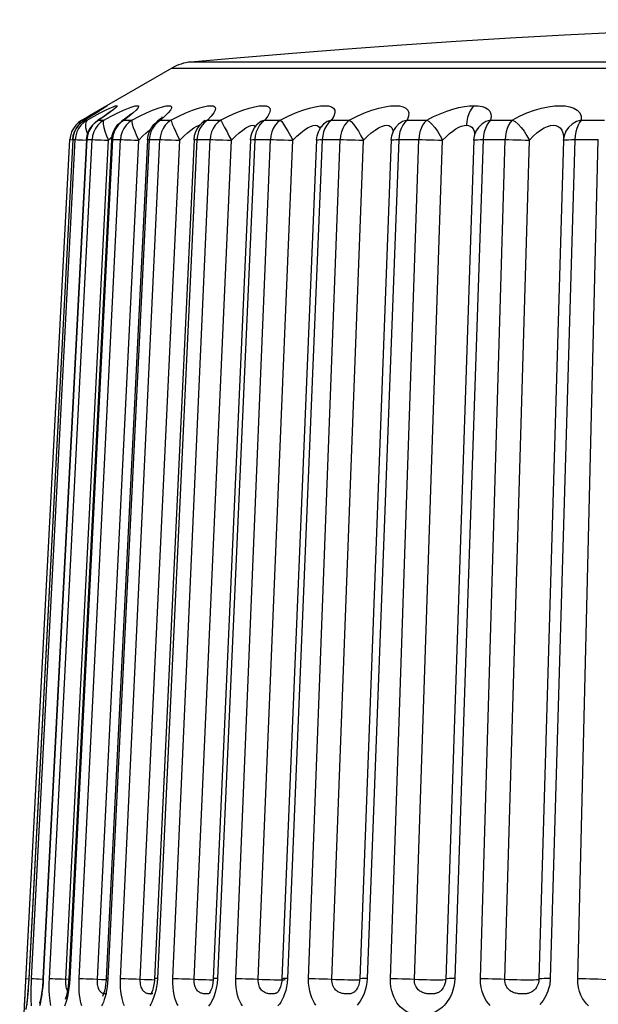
# Model space of a CAD drawing. Header units: millimetres. Extents: x -531 to 1423, y -716 to 1118.
# Tile 93 of 112: x 303.8 to 308.13, y 1110.19 to 1117.56. Entities that reach past the tile are written whole.
import ezdxf

# ---------------------------------------------------------------- set-up
doc = ezdxf.new("R2010")
doc.units = ezdxf.units.MM
doc.header["$LTSCALE"] = 23.1
doc.layers.get('0').update_dxf_attribs({"linetype": 'CONTINUOUS'})

msp = doc.modelspace()

# ---------------------------------------------------------------- linework, layer by layer
at = {"color": 7}
for p, q in [((304.9365, 1117.1965), (304.3184, 1116.8397)), ((304.9365, 1117.1965), (319.3548, 1117.1965)), ((307.6038, 1117.2419), (305.0797, 1117.2419)), ((304.4199, 1116.8916), (304.4078, 1116.8838)), ((304.2634, 1116.8079), (304.3182, 1116.8396)), ((304.3067, 1116.8212), (304.282, 1116.8061)), ((304.3325, 1116.8367), (304.2852, 1116.8079)), ((304.3313, 1116.8362), (304.3067, 1116.8212)), ((304.3182, 1116.8396), (304.3184, 1116.8397)), ((304.354, 1116.8501), (304.3313, 1116.8362)), ((304.372, 1116.861), (304.3325, 1116.8367)), ((304.3745, 1116.8628), (304.354, 1116.8501)), ((304.3552, 1116.8609), (304.39, 1116.8808)), ((304.4038, 1116.8809), (304.372, 1116.861)), ((304.3925, 1116.8741), (304.3745, 1116.8628)), ((304.4078, 1116.8838), (304.3925, 1116.8741)), ((304.2823, 1116.8063), (304.2822, 1116.8063)), ((304.2852, 1116.8079), (304.2823, 1116.8063)), ((304.2852, 1116.8079), (304.3028, 1116.8079)), ((304.3807, 1116.8034), (304.3806, 1116.8033)), ((304.3895, 1116.8079), (304.3807, 1116.8034)), ((304.3895, 1116.8079), (304.428, 1116.8079)), ((304.5616, 1116.7992), (304.5614, 1116.799)), ((304.5789, 1116.8079), (304.5616, 1116.7992)), ((304.5789, 1116.8079), (304.6379, 1116.8079)), ((304.8228, 1116.7932), (304.8226, 1116.793)), ((304.8511, 1116.8079), (304.93, 1116.8079)), ((305.1352, 1116.7666), (305.1474, 1116.7688)), ((305.1611, 1116.7849), (305.1609, 1116.7847)), ((305.2033, 1116.8079), (305.3011, 1116.8079)), ((305.5728, 1116.7732), (305.5728, 1116.7732)), ((305.6315, 1116.8079), (305.7472, 1116.8079)), ((306.1311, 1116.8079), (306.2635, 1116.8079)), ((306.6966, 1116.8079), (306.8441, 1116.8079)), ((307.3218, 1116.8079), (307.4829, 1116.8079)), ((307.9998, 1116.8079), (308.1728, 1116.8079)), ((304.4633, 1116.6569), (304.4886, 1116.6837)), ((306.6, 1116.7368), (306.5999, 1116.7366)), ((307.2058, 1116.7082), (307.2057, 1116.7077)), ((307.8672, 1116.6573), (307.8684, 1116.6735)), ((307.8685, 1116.6741), (307.8684, 1116.6735)), ((303.8414, 1110.3227), (304.1737, 1116.6614)), ((304.1957, 1116.6614), (303.8668, 1110.3872)), ((303.8876, 1110.3872), (304.2135, 1116.6614)), ((304.2983, 1116.6613), (303.9725, 1110.3871)), ((304.3012, 1116.6614), (303.9753, 1110.3872)), ((304.0209, 1110.3872), (304.3402, 1116.6614)), ((304.1441, 1110.3826), (304.4633, 1116.6569)), ((304.4855, 1116.6611), (304.1663, 1110.3869)), ((304.4927, 1116.6614), (304.1734, 1110.3872)), ((304.1737, 1116.6614), (304.1951, 1116.6604)), ((304.1952, 1116.6614), (304.2135, 1116.6614)), ((304.2432, 1110.3872), (304.5524, 1116.6614)), ((304.2686, 1116.6594), (304.2982, 1116.658)), ((304.2983, 1116.6613), (304.3012, 1116.6614)), ((304.3012, 1116.6614), (304.3402, 1116.6614)), ((304.3799, 1110.3826), (304.689, 1116.6569)), ((304.7546, 1116.6609), (304.4455, 1110.3866)), ((304.7681, 1116.6614), (304.4588, 1110.3872)), ((304.4927, 1116.6614), (304.5524, 1116.6614)), ((304.5521, 1110.3872), (304.8478, 1116.6614)), ((304.7007, 1110.3826), (304.9964, 1116.6569)), ((304.7681, 1116.6614), (304.8478, 1116.6614)), ((305.1027, 1116.6605), (304.807, 1110.3862)), ((305.1242, 1116.6614), (304.8284, 1110.3872)), ((304.9442, 1110.3872), (305.2232, 1116.6614)), ((305.1031, 1110.3826), (305.3821, 1116.6569)), ((305.1242, 1116.6614), (305.2232, 1116.6614)), ((305.526, 1116.66), (305.2471, 1110.3858)), ((305.5573, 1116.6614), (305.2782, 1110.3872)), ((305.4152, 1110.3872), (305.6744, 1116.6614)), ((305.5573, 1116.6614), (305.6744, 1116.6614)), ((305.5827, 1110.3826), (305.842, 1116.6569)), ((306.0199, 1116.6594), (305.7607, 1110.3852)), ((306.0626, 1116.6614), (305.8032, 1110.3872)), ((305.9599, 1110.3872), (306.1965, 1116.6614)), ((306.0626, 1116.6614), (306.1965, 1116.6614)), ((306.1342, 1110.3826), (306.3708, 1116.6569)), ((306.5789, 1116.6588), (306.3423, 1110.3845)), ((306.6345, 1116.6614), (306.3977, 1110.3872)), ((306.5724, 1110.3872), (306.7838, 1116.6614)), ((306.6345, 1116.6614), (306.7838, 1116.6614)), ((306.7515, 1110.3826), (306.963, 1116.6569)), ((307.1969, 1116.6581), (306.9855, 1110.3838)), ((307.2668, 1116.6614), (307.0552, 1110.3872)), ((307.2459, 1110.3872), (307.4298, 1116.6614)), ((307.2668, 1116.6614), (307.4298, 1116.6614)), ((307.4279, 1110.3826), (307.6119, 1116.6569)), ((307.8672, 1116.6573), (307.6833, 1110.383)), ((307.9526, 1116.6614), (307.7685, 1110.3872)), ((307.9526, 1116.6614), (308.1275, 1116.6614)), ((307.9732, 1110.3872), (308.1275, 1116.6614)), ((303.8448, 1110.3872), (303.8663, 1110.3862)), ((303.8668, 1110.3872), (303.8663, 1110.3872)), ((303.9429, 1110.3851), (303.9723, 1110.3838)), ((303.9753, 1110.3872), (303.9725, 1110.3871)), ((304.1145, 1110.384), (304.1659, 1110.3816)), ((304.4588, 1110.3872), (304.4563, 1110.355)), ((304.8284, 1110.3872), (304.8258, 1110.355)), ((305.2782, 1110.3872), (305.2751, 1110.351)), ((303.7984, 1109.5022), (303.8414, 1110.3227)), ((305.2198, 1110.2775), (305.2198, 1110.2775)), ((305.7244, 1110.281), (305.7242, 1110.2809)), ((306.3032, 1110.2868), (306.3029, 1110.2866)), ((306.9512, 1110.2972), (306.9511, 1110.2971)), ((307.6647, 1110.3207), (307.6645, 1110.3205)), ((303.836, 1110.2177), (303.8383, 1110.263))]:
    msp.add_line(p, q, dxfattribs=at)
for points in [[(312.1456, 1117.5586), (311.6759, 1117.5572), (311.222, 1117.5532), (310.7816, 1117.5468), (310.3523, 1117.5382), (309.9301, 1117.5275), (309.5143, 1117.5147), (309.101, 1117.4999), (308.6909, 1117.483), (308.282, 1117.464), (307.8745, 1117.443), (307.469, 1117.42), (307.0633, 1117.3949), (306.6584, 1117.3677), (306.2504, 1117.3382), (305.8389, 1117.3064), (305.4198, 1117.2717), (305.0798, 1117.2419)], [(312.451, 1117.2419), (312.0077, 1117.2419), (311.5918, 1117.2419), (311.2021, 1117.2419), (310.8375, 1117.2419), (310.4971, 1117.2419), (310.18, 1117.2419), (309.8853, 1117.2419), (309.6127, 1117.2419), (309.36, 1117.2419), (309.1321, 1117.2421), (308.9083, 1117.2419), (308.6771, 1117.2419), (308.4471, 1117.2419), (308.2149, 1117.2416), (307.9992, 1117.2419), (307.7996, 1117.2418), (307.6038, 1117.2419)], [(304.39, 1116.8808), (304.4172, 1116.8962), (304.4367, 1116.9069), (304.4488, 1116.9131), (304.454, 1116.9153), (304.4523, 1116.9132), (304.4437, 1116.907), (304.4278, 1116.8964), (304.4038, 1116.8809)], [(304.4014, 1116.8609), (304.4405, 1116.8808), (304.4724, 1116.8962), (304.4967, 1116.9069), (304.5139, 1116.9131), (304.5242, 1116.9153), (304.5276, 1116.9132), (304.5242, 1116.907), (304.5135, 1116.8964), (304.4947, 1116.8809), (304.4679, 1116.861)], [(304.4325, 1116.9), (304.433, 1116.9003), (304.4325, 1116.9), (304.4308, 1116.8988), (304.4282, 1116.8971), (304.4246, 1116.8947), (304.4199, 1116.8916)], [(304.428, 1116.8079), (304.4836, 1116.8367), (304.5327, 1116.861), (304.5757, 1116.8809), (304.612, 1116.8963), (304.6409, 1116.907), (304.6629, 1116.9132), (304.678, 1116.9153), (304.6864, 1116.9132), (304.6882, 1116.9069), (304.6827, 1116.8962), (304.6693, 1116.8808), (304.6477, 1116.8609), (304.6175, 1116.8366), (304.5789, 1116.8079)], [(304.6379, 1116.8079), (304.6953, 1116.8366), (304.7469, 1116.8609), (304.7933, 1116.8808), (304.8335, 1116.8962), (304.8667, 1116.9069), (304.8933, 1116.9131), (304.9134, 1116.9153), (304.9268, 1116.9132), (304.934, 1116.907), (304.934, 1116.8964), (304.926, 1116.8809), (304.9099, 1116.861), (304.8849, 1116.8367), (304.8511, 1116.8079)], [(304.93, 1116.8079), (304.9887, 1116.8366), (305.0425, 1116.8609), (305.0917, 1116.8808), (305.1354, 1116.8962), (305.1726, 1116.9069), (305.2035, 1116.9131), (305.2281, 1116.9153), (305.2464, 1116.9132), (305.2587, 1116.907), (305.2641, 1116.8964), (305.2618, 1116.8809), (305.2513, 1116.861), (305.2317, 1116.8367), (305.2033, 1116.8079)], [(305.3011, 1116.8079), (305.3607, 1116.8366), (305.4161, 1116.861), (305.4678, 1116.8809), (305.5145, 1116.8963), (305.5552, 1116.9069), (305.5901, 1116.9132), (305.6188, 1116.9153), (305.6417, 1116.9132), (305.659, 1116.9069), (305.6697, 1116.8962), (305.6729, 1116.8808), (305.6681, 1116.8609), (305.6542, 1116.8366), (305.6315, 1116.8079)], [(305.7472, 1116.8079), (305.8068, 1116.8366), (305.8629, 1116.8609), (305.9163, 1116.8808), (305.9655, 1116.8962), (306.0093, 1116.9069), (306.0478, 1116.9131), (306.0806, 1116.9153), (306.1079, 1116.9132), (306.1301, 1116.907), (306.1461, 1116.8964), (306.155, 1116.8809), (306.1561, 1116.861), (306.148, 1116.8367), (306.1311, 1116.8079)], [(306.2635, 1116.8079), (306.3224, 1116.8366), (306.3789, 1116.8609), (306.4334, 1116.8808), (306.4846, 1116.8962), (306.531, 1116.9069), (306.5727, 1116.9131), (306.6091, 1116.9153), (306.6405, 1116.9132), (306.6673, 1116.907), (306.6883, 1116.8964), (306.7027, 1116.8809), (306.7096, 1116.861), (306.7074, 1116.8367), (306.6966, 1116.8079)], [(306.8441, 1116.8079), (306.8947, 1116.8333), (306.9443, 1116.8553), (306.9932, 1116.874), (307.0403, 1116.8892), (307.0847, 1116.9008), (307.1261, 1116.9089), (307.1639, 1116.9137), (307.1985, 1116.9152)], [(307.1985, 1116.9152), (307.1827, 1116.8982), (307.169, 1116.8774), (307.1577, 1116.8533), (307.149, 1116.8267), (307.1433, 1116.7983), (307.1408, 1116.7687)], [(307.1985, 1116.9152), (307.2298, 1116.9137), (307.2573, 1116.9089), (307.2815, 1116.9008), (307.3012, 1116.8892), (307.3157, 1116.874), (307.3245, 1116.8553), (307.3264, 1116.8333), (307.3218, 1116.8079)], [(307.4829, 1116.8079), (307.5387, 1116.8366), (307.5939, 1116.8609), (307.6491, 1116.8808), (307.7025, 1116.8962), (307.7526, 1116.9069), (307.7992, 1116.9131), (307.8416, 1116.9153), (307.88, 1116.9132), (307.9151, 1116.907), (307.9455, 1116.8964), (307.9704, 1116.8809), (307.9885, 1116.861), (307.9981, 1116.8367), (307.9998, 1116.8079)], [(304.3028, 1116.8079), (304.3556, 1116.8366), (304.4014, 1116.8609)], [(304.4831, 1116.8753), (304.4836, 1116.8758), (304.481, 1116.8735), (304.4755, 1116.8691), (304.4681, 1116.8634), (304.4586, 1116.8564), (304.4474, 1116.8484), (304.4346, 1116.8394), (304.4199, 1116.8294), (304.4037, 1116.8185), (304.386, 1116.8069), (304.3801, 1116.803)], [(304.4679, 1116.861), (304.4328, 1116.8367), (304.3895, 1116.8079)], [(304.6288, 1116.8522), (304.6291, 1116.8525), (304.6264, 1116.8499), (304.6206, 1116.8446), (304.6123, 1116.8376), (304.6017, 1116.829), (304.5891, 1116.8194), (304.575, 1116.8089), (304.5609, 1116.7986)], [(304.8615, 1116.8269), (304.8635, 1116.8297), (304.8626, 1116.8288), (304.8585, 1116.8245), (304.8515, 1116.8177), (304.8417, 1116.809), (304.8296, 1116.7988), (304.8221, 1116.7927)], [(304.2634, 1116.8079), (304.2389, 1116.7908), (304.2175, 1116.77), (304.1998, 1116.7459), (304.1865, 1116.7193), (304.1777, 1116.691), (304.1737, 1116.6614)], [(304.1952, 1116.6614), (304.1994, 1116.6918), (304.2086, 1116.7207), (304.2224, 1116.7476), (304.2405, 1116.7717), (304.2624, 1116.7925), (304.2823, 1116.8063)], [(304.2852, 1116.8079), (304.2607, 1116.7909), (304.2394, 1116.77), (304.2218, 1116.7459), (304.2084, 1116.7193), (304.1997, 1116.6908), (304.1957, 1116.6614)], [(304.2395, 1116.7459), (304.2262, 1116.7193), (304.2175, 1116.691), (304.2135, 1116.6614)], [(304.3028, 1116.8079), (304.2783, 1116.7908), (304.2571, 1116.77), (304.2395, 1116.7459)], [(304.2634, 1116.8079), (304.2519, 1116.7965), (304.244, 1116.7775), (304.2438, 1116.7748)], [(304.3028, 1116.8079), (304.295, 1116.7965), (304.2906, 1116.7775), (304.2917, 1116.7531), (304.2974, 1116.7239), (304.3047, 1116.6987)], [(304.2983, 1116.6613), (304.3026, 1116.6921), (304.3121, 1116.7215), (304.3264, 1116.7488), (304.3451, 1116.7733), (304.3677, 1116.7942), (304.3807, 1116.8034)], [(304.3895, 1116.8079), (304.3654, 1116.7909), (304.3444, 1116.77), (304.327, 1116.7459), (304.3138, 1116.7193), (304.3052, 1116.6908), (304.3012, 1116.6614)], [(304.428, 1116.8079), (304.404, 1116.7908), (304.3831, 1116.77), (304.3658, 1116.7459), (304.3527, 1116.7193), (304.3441, 1116.691), (304.3402, 1116.6614)], [(304.428, 1116.8079), (304.4241, 1116.7965), (304.4233, 1116.7775), (304.4275, 1116.7531), (304.4358, 1116.7239), (304.4474, 1116.6908), (304.4633, 1116.6569)], [(304.4855, 1116.6611), (304.4898, 1116.6923), (304.4994, 1116.722), (304.5141, 1116.7497), (304.5332, 1116.7743), (304.5564, 1116.7953), (304.5616, 1116.7992)], [(304.5789, 1116.8079), (304.5553, 1116.7909), (304.5348, 1116.77), (304.5179, 1116.7459), (304.505, 1116.7193), (304.4965, 1116.6908), (304.4927, 1116.6614)], [(304.6379, 1116.8079), (304.6144, 1116.7908), (304.5942, 1116.77), (304.5773, 1116.7459), (304.5646, 1116.7193), (304.5563, 1116.691), (304.5524, 1116.6614)], [(304.6379, 1116.8079), (304.6378, 1116.7965), (304.6406, 1116.7775), (304.648, 1116.7531), (304.6588, 1116.7239), (304.6721, 1116.6908), (304.689, 1116.6569)], [(304.7546, 1116.6609), (304.7589, 1116.6922), (304.7687, 1116.7222), (304.7835, 1116.7501), (304.8029, 1116.7749), (304.8228, 1116.7932)], [(304.8511, 1116.8079), (304.8284, 1116.7909), (304.8086, 1116.77), (304.7923, 1116.7459), (304.7799, 1116.7193), (304.7717, 1116.6908), (304.7681, 1116.6614)], [(304.8511, 1116.8079), (304.8272, 1116.7965), (304.8228, 1116.7932)], [(304.93, 1116.8079), (304.9074, 1116.7908), (304.8879, 1116.77), (304.8718, 1116.7459), (304.8595, 1116.7193), (304.8515, 1116.691), (304.8478, 1116.6614)], [(304.93, 1116.8079), (304.9338, 1116.7965), (304.9402, 1116.7775), (304.9505, 1116.7531), (304.9638, 1116.7239), (304.9787, 1116.6908), (304.9964, 1116.6569)], [(304.9964, 1116.6569), (305.0262, 1116.6868), (305.0538, 1116.7121), (305.0789, 1116.7328), (305.101, 1116.7489), (305.1197, 1116.76), (305.1352, 1116.7666)], [(305.1027, 1116.6605), (305.107, 1116.6919), (305.1168, 1116.7221), (305.1317, 1116.7502), (305.1512, 1116.7751), (305.1611, 1116.7849)], [(305.2033, 1116.8079), (305.1817, 1116.7909), (305.1628, 1116.77), (305.1473, 1116.7459), (305.1355, 1116.7193), (305.1277, 1116.6908), (305.1242, 1116.6614)], [(305.1786, 1116.8005), (305.1816, 1116.8056), (305.1822, 1116.8066), (305.1792, 1116.803), (305.1718, 1116.7952), (305.1607, 1116.7845)], [(305.2033, 1116.8079), (305.1765, 1116.7965), (305.1611, 1116.7849)], [(305.3011, 1116.8079), (305.2797, 1116.7908), (305.2612, 1116.77), (305.2459, 1116.7459), (305.2343, 1116.7193), (305.2267, 1116.691), (305.2232, 1116.6614)], [(305.3011, 1116.8079), (305.3087, 1116.7965), (305.3186, 1116.7775), (305.3319, 1116.7531), (305.3474, 1116.7239), (305.3639, 1116.6908), (305.3821, 1116.6569)], [(305.4407, 1116.7122), (305.4669, 1116.733), (305.4905, 1116.749), (305.511, 1116.7601), (305.5284, 1116.7666), (305.5426, 1116.7688), (305.5539, 1116.7666), (305.5622, 1116.7601), (305.5624, 1116.7597)], [(305.526, 1116.66), (305.5303, 1116.6915), (305.5399, 1116.7218), (305.5548, 1116.7499), (305.5728, 1116.7732)], [(305.6315, 1116.8079), (305.6112, 1116.7909), (305.5936, 1116.77), (305.579, 1116.7459), (305.5679, 1116.7193), (305.5606, 1116.6908), (305.5573, 1116.6614)], [(305.6315, 1116.8079), (305.6022, 1116.7965), (305.577, 1116.7775), (305.5728, 1116.7732)], [(305.5798, 1116.7807), (305.5815, 1116.7837), (305.5798, 1116.7814), (305.5739, 1116.7745), (305.5729, 1116.7733)], [(305.7472, 1116.8079), (305.7272, 1116.7908), (305.71, 1116.77), (305.6956, 1116.7459), (305.6848, 1116.7193), (305.6777, 1116.691), (305.6744, 1116.6614)], [(305.7472, 1116.8079), (305.7586, 1116.7965), (305.7719, 1116.7775), (305.788, 1116.7531), (305.8055, 1116.7239), (305.8233, 1116.6908), (305.8419, 1116.6569)], [(305.842, 1116.6569), (305.8719, 1116.6868), (305.9007, 1116.7121), (305.9278, 1116.7328), (305.9525, 1116.7489), (305.9745, 1116.76), (305.9937, 1116.7666), (306.0099, 1116.7688), (306.0234, 1116.7667), (306.0342, 1116.7602), (306.0417, 1116.7491), (306.0438, 1116.7407)], [(306.0199, 1116.6594), (306.024, 1116.6909), (306.0336, 1116.7211), (306.0483, 1116.7492), (306.054, 1116.7577)], [(306.1311, 1116.8079), (306.0996, 1116.7965), (306.072, 1116.7775), (306.054, 1116.7577)], [(306.0553, 1116.7594), (306.0556, 1116.7599), (306.0548, 1116.7587), (306.0541, 1116.7577)], [(306.1311, 1116.8079), (306.1124, 1116.7909), (306.0961, 1116.77), (306.0826, 1116.7459), (306.0724, 1116.7193)], [(306.2635, 1116.8079), (306.245, 1116.7908), (306.2292, 1116.77), (306.216, 1116.7459), (306.206, 1116.7193), (306.1996, 1116.691), (306.1965, 1116.6614)], [(306.2635, 1116.8079), (306.2785, 1116.7965), (306.295, 1116.7775), (306.3137, 1116.7531), (306.3331, 1116.7239), (306.352, 1116.6908), (306.3708, 1116.6569)], [(306.3708, 1116.6569), (306.4004, 1116.6868), (306.4293, 1116.7121), (306.4569, 1116.7328), (306.4826, 1116.7489), (306.5058, 1116.76), (306.5266, 1116.7666), (306.5446, 1116.7688), (306.5601, 1116.7667), (306.5731, 1116.7602), (306.5832, 1116.7491), (306.59, 1116.733), (306.5919, 1116.7191)], [(306.6966, 1116.8079), (306.6632, 1116.7965), (306.6336, 1116.7775), (306.6103, 1116.7531), (306.6, 1116.7368)], [(306.6966, 1116.8079), (306.6796, 1116.7909), (306.6648, 1116.77), (306.6526, 1116.7459), (306.6434, 1116.7193)], [(306.8441, 1116.8079), (306.8275, 1116.7908), (306.8133, 1116.77), (306.8014, 1116.7459), (306.7924, 1116.7193), (306.7866, 1116.691), (306.7838, 1116.6614)], [(306.8441, 1116.8079), (306.8626, 1116.7965), (306.8822, 1116.7775), (306.9033, 1116.7531), (306.9244, 1116.7239), (306.9441, 1116.6908), (306.963, 1116.6569)], [(306.963, 1116.6569), (306.9883, 1116.6833), (307.0135, 1116.7062), (307.0381, 1116.7257), (307.0618, 1116.7415), (307.084, 1116.7536), (307.1047, 1116.7621), (307.1237, 1116.7672), (307.1408, 1116.7687)], [(307.1408, 1116.7687), (307.1561, 1116.7672), (307.1698, 1116.7621), (307.1816, 1116.7536), (307.191, 1116.7415), (307.1978, 1116.7256), (307.2016, 1116.7062), (307.202, 1116.6939)], [(307.3218, 1116.8079), (307.2869, 1116.7965), (307.2556, 1116.7775), (307.2304, 1116.7531), (307.2121, 1116.7239), (307.2058, 1116.7082)], [(307.3218, 1116.8079), (307.3067, 1116.7909), (307.2937, 1116.77), (307.2829, 1116.7459), (307.2747, 1116.7193), (307.2693, 1116.6908), (307.2668, 1116.6614)], [(307.4829, 1116.8079), (307.4682, 1116.7908), (307.4558, 1116.77), (307.4453, 1116.7459), (307.4374, 1116.7193), (307.4323, 1116.691), (307.4298, 1116.6614)], [(307.4829, 1116.8079), (307.5046, 1116.7965), (307.5271, 1116.7775), (307.5504, 1116.7531), (307.5729, 1116.7239), (307.5933, 1116.6908), (307.6119, 1116.6569)], [(307.6119, 1116.6569), (307.6398, 1116.6868), (307.668, 1116.7121), (307.6957, 1116.7328), (307.7224, 1116.7489), (307.7474, 1116.76), (307.7705, 1116.7666), (307.7915, 1116.7688), (307.8105, 1116.7667), (307.8276, 1116.7602), (307.8424, 1116.7491), (307.8544, 1116.733), (307.863, 1116.7123), (307.8675, 1116.6869), (307.8679, 1116.6667)], [(307.9998, 1116.8079), (307.9638, 1116.7965), (307.9312, 1116.7775), (307.9043, 1116.7531), (307.8842, 1116.7239), (307.8716, 1116.6908), (307.8685, 1116.6741)], [(307.9998, 1116.8079), (307.9869, 1116.7909), (307.9756, 1116.77), (307.9664, 1116.7459), (307.9593, 1116.7193), (307.9547, 1116.6908), (307.9526, 1116.6614)], [(304.689, 1116.6569), (304.7182, 1116.6868), (304.7448, 1116.7121), (304.7685, 1116.7328), (304.7785, 1116.7407)], [(305.3821, 1116.6569), (305.4122, 1116.6869), (305.4407, 1116.7122)], [(306.0724, 1116.7193), (306.0656, 1116.6908), (306.0626, 1116.6614)], [(306.5789, 1116.6588), (306.5829, 1116.6902), (306.5922, 1116.7202), (306.6, 1116.7368)], [(306.6434, 1116.7193), (306.6373, 1116.6908), (306.6345, 1116.6614)], [(307.1969, 1116.6581), (307.2007, 1116.6892), (307.2057, 1116.7077)], [(304.1952, 1116.6614), (303.8661, 1110.3823), (303.8643, 1110.3512), (303.8622, 1110.3215), (303.8601, 1110.2935), (303.8579, 1110.2677), (303.8557, 1110.2442), (303.8535, 1110.2234), (303.8514, 1110.2053), (303.8495, 1110.1899), (303.8478, 1110.1774), (303.8463, 1110.1676), (303.8452, 1110.1607), (303.8444, 1110.1568)], [(304.2135, 1116.6614), (304.2195, 1116.6613), (304.2309, 1116.661), (304.2475, 1116.6603), (304.2686, 1116.6594)], [(304.3402, 1116.6614), (304.3494, 1116.6613), (304.3639, 1116.661), (304.3833, 1116.6603), (304.4068, 1116.6594), (304.4337, 1116.6582), (304.4633, 1116.6569)], [(304.4855, 1116.6611), (304.4865, 1116.6613), (304.4927, 1116.6614)], [(304.5524, 1116.6614), (304.5648, 1116.6613), (304.5822, 1116.661), (304.6041, 1116.6603), (304.6297, 1116.6594), (304.6583, 1116.6582), (304.689, 1116.6569)], [(304.7546, 1116.6609), (304.7547, 1116.661), (304.7586, 1116.6613), (304.7681, 1116.6614)], [(304.8478, 1116.6614), (304.8632, 1116.6613), (304.8833, 1116.661), (304.9075, 1116.6603), (304.935, 1116.6594), (304.965, 1116.6582), (304.9964, 1116.6569)], [(305.1027, 1116.6605), (305.1045, 1116.661), (305.1116, 1116.6613), (305.1242, 1116.6614)], [(305.2232, 1116.6614), (305.2414, 1116.6613), (305.264, 1116.661), (305.2903, 1116.6603), (305.3193, 1116.6594), (305.3503, 1116.6582), (305.3821, 1116.6569)], [(305.526, 1116.66), (305.5264, 1116.6603), (305.5313, 1116.661), (305.5417, 1116.6613), (305.5573, 1116.6614)], [(305.6744, 1116.6614), (305.6953, 1116.6613), (305.7201, 1116.661), (305.7481, 1116.6603), (305.7784, 1116.6594), (305.81, 1116.6582), (305.8419, 1116.6569)], [(306.0199, 1116.6594), (306.0225, 1116.6603), (306.0307, 1116.661), (306.0442, 1116.6613), (306.0626, 1116.6614)], [(306.1965, 1116.6614), (306.2198, 1116.6613), (306.2466, 1116.661), (306.2761, 1116.6603), (306.3073, 1116.6594), (306.3392, 1116.6582), (306.3708, 1116.6569)], [(306.5789, 1116.6588), (306.5798, 1116.6594), (306.5856, 1116.6603), (306.597, 1116.661), (306.6135, 1116.6613), (306.6345, 1116.6614)], [(306.7838, 1116.6614), (306.8093, 1116.6613), (306.8377, 1116.661), (306.8683, 1116.6603), (306.9001, 1116.6594), (306.932, 1116.6582), (306.963, 1116.6569)], [(307.1969, 1116.6581), (307.197, 1116.6582), (307.2006, 1116.6594), (307.2097, 1116.6603), (307.2241, 1116.661), (307.2434, 1116.6613), (307.2668, 1116.6614)], [(307.4298, 1116.6614), (307.4572, 1116.6613), (307.487, 1116.661), (307.5184, 1116.6603), (307.5504, 1116.6594), (307.5819, 1116.6582), (307.6119, 1116.6569)], [(307.8672, 1116.6573), (307.8687, 1116.6582), (307.8756, 1116.6594), (307.8879, 1116.6603), (307.9052, 1116.661), (307.927, 1116.6613), (307.9526, 1116.6614)], [(303.8668, 1110.3872), (303.865, 1110.355), (303.863, 1110.3251), (303.8609, 1110.2972), (303.8588, 1110.2717), (303.8568, 1110.2493), (303.8548, 1110.2294), (303.8529, 1110.2117), (303.8511, 1110.1962), (303.8494, 1110.1827)], [(303.8876, 1110.1833), (303.8864, 1110.1993), (303.8855, 1110.2177), (303.8848, 1110.2389), (303.8845, 1110.263), (303.8845, 1110.2906), (303.8851, 1110.3208), (303.8861, 1110.3529), (303.8876, 1110.3872)], [(303.8876, 1110.3872), (303.8937, 1110.3871), (303.9052, 1110.3867), (303.9217, 1110.3861), (303.9429, 1110.3851)], [(303.9725, 1110.3871), (303.9712, 1110.366), (303.9686, 1110.3337), (303.9655, 1110.304), (303.9619, 1110.2772), (303.9581, 1110.2537), (303.9543, 1110.234), (303.9507, 1110.2182), (303.9478, 1110.2072), (303.9459, 1110.2016)], [(303.9753, 1110.3872), (303.9733, 1110.355), (303.9708, 1110.3251), (303.9678, 1110.2972)], [(304.0309, 1110.1857), (304.0279, 1110.2016), (304.0252, 1110.2201), (304.0229, 1110.2411), (304.0211, 1110.265), (304.0198, 1110.2922), (304.0193, 1110.322), (304.0197, 1110.3535), (304.0209, 1110.3872)], [(304.0209, 1110.3872), (304.0302, 1110.3871), (304.0447, 1110.3867), (304.0641, 1110.3861), (304.0876, 1110.3851), (304.1145, 1110.384)], [(304.1663, 1110.3869), (304.1643, 1110.3592), (304.1608, 1110.3268), (304.1562, 1110.2977), (304.1511, 1110.2729), (304.1459, 1110.253), (304.1413, 1110.2387), (304.1382, 1110.2308)], [(304.1559, 1110.2962), (304.1534, 1110.3018), (304.151, 1110.3082), (304.1489, 1110.3156), (304.1471, 1110.3241), (304.1456, 1110.3337), (304.1445, 1110.3446), (304.1438, 1110.3565), (304.1437, 1110.3692), (304.1441, 1110.3826)], [(304.1734, 1110.3872), (304.1672, 1110.3871), (304.1663, 1110.3869)], [(304.1734, 1110.3872), (304.1708, 1110.351), (304.167, 1110.3161)], [(304.264, 1110.1833), (304.259, 1110.1993), (304.2545, 1110.2177), (304.2504, 1110.2389), (304.2469, 1110.263), (304.2443, 1110.2906), (304.2426, 1110.3208), (304.2423, 1110.3529), (304.2432, 1110.3872)], [(304.2432, 1110.3872), (304.2556, 1110.3871), (304.2731, 1110.3867), (304.295, 1110.3861), (304.3206, 1110.3851), (304.3492, 1110.384), (304.3799, 1110.3826)], [(304.4282, 1110.2738), (304.4241, 1110.275), (304.42, 1110.2765), (304.416, 1110.2784), (304.4121, 1110.2807), (304.4082, 1110.2835), (304.4045, 1110.2867), (304.4008, 1110.2906), (304.3972, 1110.2953), (304.3938, 1110.3008), (304.3906, 1110.3072), (304.3876, 1110.3147), (304.385, 1110.3232), (304.3829, 1110.3329), (304.3812, 1110.3439), (304.38, 1110.356), (304.3796, 1110.3689), (304.3799, 1110.3826)], [(304.3799, 1110.3826), (304.4094, 1110.3813), (304.445, 1110.3799)], [(304.4455, 1110.3866), (304.4445, 1110.3718), (304.4414, 1110.3429), (304.437, 1110.3162), (304.4317, 1110.293), (304.4261, 1110.2744), (304.421, 1110.2607), (304.4173, 1110.2525)], [(304.4563, 1110.355), (304.4528, 1110.3251), (304.4482, 1110.2972), (304.4428, 1110.2717), (304.437, 1110.2493)], [(304.4588, 1110.3872), (304.4494, 1110.3871), (304.4455, 1110.3867), (304.4455, 1110.3866)], [(304.5829, 1110.1833), (304.5762, 1110.1993), (304.5699, 1110.2177), (304.5642, 1110.2389), (304.5592, 1110.263), (304.5552, 1110.2906), (304.5525, 1110.3208), (304.5515, 1110.3529), (304.5521, 1110.3872)], [(304.5521, 1110.3872), (304.5675, 1110.3871), (304.5877, 1110.3867), (304.6119, 1110.3861), (304.6394, 1110.3851), (304.6693, 1110.384), (304.7007, 1110.3826)], [(304.7816, 1110.2722), (304.7778, 1110.272), (304.7738, 1110.2721), (304.7695, 1110.2724), (304.765, 1110.2729), (304.7603, 1110.2738), (304.7553, 1110.275), (304.7504, 1110.2765), (304.7455, 1110.2784), (304.7408, 1110.2807), (304.7362, 1110.2835), (304.7317, 1110.2867), (304.7272, 1110.2906), (304.7229, 1110.2953), (304.7187, 1110.3008), (304.7148, 1110.3072), (304.7111, 1110.3147), (304.7079, 1110.3232), (304.7051, 1110.3329), (304.7028, 1110.3439), (304.7013, 1110.356), (304.7005, 1110.3689), (304.7007, 1110.3826)], [(304.7007, 1110.3826), (304.731, 1110.3813), (304.76, 1110.3802), (304.7867, 1110.3793), (304.8065, 1110.3787)], [(304.807, 1110.3862), (304.8059, 1110.3695), (304.8024, 1110.3425), (304.7974, 1110.3183), (304.7914, 1110.2976), (304.7852, 1110.2812), (304.7796, 1110.2697), (304.7766, 1110.2647)], [(304.8258, 1110.355), (304.8219, 1110.3251), (304.8164, 1110.2972), (304.8101, 1110.2717), (304.8031, 1110.2493)], [(304.8284, 1110.3872), (304.8159, 1110.3871), (304.8087, 1110.3867), (304.807, 1110.3862)], [(304.9834, 1110.1857), (304.9752, 1110.2017), (304.9675, 1110.2201), (304.9604, 1110.2412), (304.9541, 1110.265), (304.9491, 1110.2922), (304.9455, 1110.322), (304.9439, 1110.3535), (304.9442, 1110.3872)], [(304.9442, 1110.3872), (304.9625, 1110.3871), (304.9851, 1110.3867), (305.0113, 1110.3861), (305.0404, 1110.3851), (305.0713, 1110.384)], [(305.0713, 1110.384), (305.1338, 1110.3813), (305.1637, 1110.3802), (305.1919, 1110.3793), (305.2176, 1110.3786), (305.24, 1110.3782), (305.2466, 1110.3782)], [(305.2198, 1110.2775), (305.2153, 1110.2755), (305.2107, 1110.2741), (305.206, 1110.2731), (305.2012, 1110.2724), (305.1961, 1110.2721), (305.1906, 1110.272), (305.1848, 1110.2723), (305.1787, 1110.2729), (305.1725, 1110.2739), (305.1663, 1110.2753), (305.1604, 1110.277), (305.1547, 1110.279), (305.1493, 1110.2814), (305.1442, 1110.2842), (305.139, 1110.2875), (305.134, 1110.2915), (305.129, 1110.2962), (305.1243, 1110.3018), (305.1197, 1110.3082), (305.1156, 1110.3156), (305.1118, 1110.3241), (305.1086, 1110.3337), (305.1059, 1110.3446), (305.104, 1110.3565), (305.1031, 1110.3692), (305.1031, 1110.3826)], [(305.2471, 1110.3858), (305.2465, 1110.3768), (305.2441, 1110.3551), (305.2401, 1110.3346), (305.2349, 1110.3158), (305.2288, 1110.2995), (305.2226, 1110.2867), (305.2184, 1110.2798)], [(305.2782, 1110.3872), (305.2626, 1110.3871), (305.2523, 1110.3867), (305.2474, 1110.3861), (305.2471, 1110.3858)], [(305.2751, 1110.351), (305.2694, 1110.316), (305.2607, 1110.2818), (305.2499, 1110.2501)], [(305.465, 1110.1834), (305.455, 1110.1993), (305.4454, 1110.2177), (305.4366, 1110.2389), (305.4288, 1110.2631), (305.4223, 1110.2906), (305.4175, 1110.3208), (305.4152, 1110.3529), (305.4152, 1110.3872)], [(305.4152, 1110.3872), (305.4361, 1110.3871), (305.4609, 1110.3867), (305.4889, 1110.3861), (305.5192, 1110.3851), (305.5508, 1110.384), (305.5827, 1110.3826)], [(305.7242, 1110.2809), (305.7234, 1110.2805), (305.7195, 1110.2785), (305.7155, 1110.2768), (305.7112, 1110.2754), (305.7067, 1110.2742), (305.702, 1110.2733), (305.6971, 1110.2726), (305.692, 1110.2722), (305.6866, 1110.272), (305.681, 1110.2721), (305.6751, 1110.2724), (305.669, 1110.2729), (305.6626, 1110.2738), (305.6562, 1110.275), (305.6497, 1110.2765), (305.6434, 1110.2784), (305.6372, 1110.2807), (305.6313, 1110.2835), (305.6253, 1110.2867), (305.6195, 1110.2906), (305.6138, 1110.2953), (305.6082, 1110.3008), (305.6029, 1110.3072), (305.598, 1110.3147), (305.5935, 1110.3232), (305.5896, 1110.3329), (305.5864, 1110.3439), (305.584, 1110.356), (305.5828, 1110.369), (305.5827, 1110.3826)], [(305.5827, 1110.3826), (305.6135, 1110.3813), (305.644, 1110.3802), (305.6733, 1110.3793), (305.7006, 1110.3786), (305.7251, 1110.3782), (305.7461, 1110.3781)], [(305.7607, 1110.3852), (305.7594, 1110.3687), (305.7556, 1110.3461), (305.7499, 1110.3254), (305.7429, 1110.3079), (305.7356, 1110.2946), (305.7293, 1110.286), (305.7268, 1110.2832)], [(305.7461, 1110.3781), (305.7629, 1110.3782), (305.7751, 1110.3786), (305.7823, 1110.3793), (305.7843, 1110.3801)], [(305.8032, 1110.3872), (305.7848, 1110.3871), (305.7714, 1110.3867), (305.7632, 1110.3861), (305.7607, 1110.3852)], [(305.8032, 1110.3872), (305.8004, 1110.355), (305.7957, 1110.3251), (305.7889, 1110.2972), (305.7808, 1110.2717), (305.7718, 1110.2493)], [(306.015, 1110.1879), (306.004, 1110.2038), (305.9937, 1110.222), (305.9841, 1110.2426), (305.9756, 1110.266), (305.9684, 1110.2927), (305.963, 1110.3221), (305.9603, 1110.3535), (305.9599, 1110.3872)], [(305.9599, 1110.3872), (305.9832, 1110.3871), (306.01, 1110.3867), (306.0395, 1110.3861), (306.0706, 1110.3851), (306.1025, 1110.384), (306.1342, 1110.3826)], [(306.291, 1110.2799), (306.2866, 1110.2781), (306.2821, 1110.2765), (306.2773, 1110.2752), (306.2723, 1110.2741), (306.2671, 1110.2732), (306.2617, 1110.2726), (306.2561, 1110.2722), (306.2503, 1110.272), (306.2443, 1110.272), (306.238, 1110.2723), (306.2315, 1110.2728), (306.2249, 1110.2735), (306.218, 1110.2746), (306.2111, 1110.276), (306.2045, 1110.2777), (306.1979, 1110.2797), (306.1916, 1110.2821), (306.1854, 1110.2849), (306.1792, 1110.2883), (306.1731, 1110.2924), (306.1671, 1110.2971), (306.1613, 1110.3027), (306.1557, 1110.3091), (306.1506, 1110.3164), (306.1459, 1110.3247), (306.1418, 1110.3341), (306.1383, 1110.3448), (306.1358, 1110.3565), (306.1344, 1110.3692), (306.1342, 1110.3826)], [(306.1342, 1110.3826), (306.1646, 1110.3813), (306.1954, 1110.3802), (306.2256, 1110.3793), (306.2543, 1110.3786), (306.2806, 1110.3782), (306.3038, 1110.3781), (306.3232, 1110.3782), (306.3383, 1110.3786), (306.3419, 1110.3788)], [(306.3423, 1110.3845), (306.3415, 1110.3727), (306.3383, 1110.3527), (306.3331, 1110.334), (306.3265, 1110.3177), (306.3192, 1110.3047), (306.3122, 1110.2952), (306.3064, 1110.2894), (306.3032, 1110.2868)], [(306.3977, 1110.3872), (306.3767, 1110.3871), (306.3603, 1110.3867), (306.349, 1110.3861), (306.3431, 1110.3851), (306.3423, 1110.3845)], [(306.3977, 1110.3872), (306.395, 1110.3565), (306.3904, 1110.3277), (306.3836, 1110.3008)], [(306.5724, 1110.3872), (306.5978, 1110.3871), (306.6263, 1110.3867), (306.6569, 1110.3861), (306.6886, 1110.3851), (306.7205, 1110.384), (306.7515, 1110.3826)], [(306.8007, 1110.1129), (306.7896, 1110.1131), (306.7782, 1110.1139), (306.7665, 1110.1153), (306.7545, 1110.1173), (306.7424, 1110.1201), (306.7302, 1110.1236), (306.7182, 1110.1278), (306.7063, 1110.133), (306.6944, 1110.139), (306.6824, 1110.1461), (306.67, 1110.1547), (306.6576, 1110.1649), (306.6451, 1110.1768), (306.6328, 1110.1907), (306.6209, 1110.2067), (306.6095, 1110.2251), (306.599, 1110.2459), (306.5896, 1110.2693), (306.5818, 1110.2958), (306.576, 1110.3245), (306.573, 1110.3549), (306.5724, 1110.3872)], [(306.8756, 1110.272), (306.8689, 1110.2721), (306.8621, 1110.2724), (306.855, 1110.273), (306.8477, 1110.2739), (306.8404, 1110.275), (306.8331, 1110.2765), (306.8261, 1110.2782), (306.8193, 1110.2803), (306.8126, 1110.2828), (306.806, 1110.2857), (306.7994, 1110.2892), (306.7929, 1110.2933), (306.7865, 1110.2982), (306.7804, 1110.3038), (306.7745, 1110.3102), (306.769, 1110.3176), (306.764, 1110.326), (306.7596, 1110.3354), (306.756, 1110.346), (306.7533, 1110.3575), (306.7518, 1110.3697), (306.7515, 1110.3826)], [(306.7515, 1110.3826), (306.7814, 1110.3813), (306.8121, 1110.3802), (306.8427, 1110.3793), (306.8724, 1110.3786), (306.9003, 1110.3782), (306.9255, 1110.3781), (306.9473, 1110.3782), (306.9651, 1110.3786), (306.9784, 1110.3793), (306.9853, 1110.38)], [(306.9855, 1110.3838), (306.9854, 1110.3803), (306.9835, 1110.3637), (306.9798, 1110.3474), (306.9745, 1110.3321), (306.9676, 1110.3182), (306.96, 1110.3068), (306.9526, 1110.2985), (306.9512, 1110.2972)], [(307.0552, 1110.3872), (307.0318, 1110.3871), (307.0126, 1110.3867), (306.9982, 1110.3861), (306.9891, 1110.3851), (306.9856, 1110.384), (306.9855, 1110.3838)], [(307.0552, 1110.3872), (307.0524, 1110.3559), (307.0474, 1110.3267), (307.04, 1110.2994), (307.0308, 1110.2744)], [(307.3189, 1110.1845), (307.3049, 1110.2004), (307.2915, 1110.2189), (307.2789, 1110.24), (307.2677, 1110.264), (307.2581, 1110.2914), (307.2509, 1110.3214), (307.247, 1110.3532), (307.2459, 1110.3872)], [(307.2459, 1110.3872), (307.2733, 1110.3871), (307.3031, 1110.3867), (307.3345, 1110.3861), (307.3664, 1110.3851), (307.3979, 1110.384), (307.4279, 1110.3826)], [(307.6645, 1110.3205), (307.6624, 1110.3172), (307.6575, 1110.3108), (307.6523, 1110.3049), (307.6468, 1110.2995), (307.6412, 1110.2949), (307.6358, 1110.2909), (307.6303, 1110.2875), (307.6249, 1110.2846), (307.6195, 1110.2821), (307.6139, 1110.2799), (307.6082, 1110.278), (307.6023, 1110.2764), (307.5961, 1110.2751), (307.5897, 1110.274), (307.583, 1110.2731), (307.5761, 1110.2725), (307.569, 1110.2721), (307.5617, 1110.272), (307.5542, 1110.2721), (307.5465, 1110.2724), (307.5385, 1110.273), (307.5304, 1110.274), (307.5222, 1110.2752), (307.5141, 1110.2768), (307.5062, 1110.2787), (307.4986, 1110.281), (307.4911, 1110.2838), (307.4837, 1110.2871), (307.4764, 1110.291), (307.4691, 1110.2957), (307.4621, 1110.3013), (307.4553, 1110.3077), (307.449, 1110.3151), (307.4431, 1110.3236), (307.4379, 1110.3333), (307.4335, 1110.3442), (307.4303, 1110.3563), (307.4284, 1110.3691), (307.4279, 1110.3826)], [(307.4279, 1110.3826), (307.4569, 1110.3813), (307.4872, 1110.3802), (307.518, 1110.3793), (307.5484, 1110.3786), (307.5774, 1110.3782), (307.6044, 1110.3781), (307.6283, 1110.3782), (307.6487, 1110.3786), (307.6648, 1110.3793), (307.6761, 1110.3802), (307.6825, 1110.3813), (307.6832, 1110.3818)], [(307.6833, 1110.383), (307.6824, 1110.3709), (307.679, 1110.3534), (307.6733, 1110.3369), (307.6658, 1110.3224), (307.6645, 1110.3205)], [(307.7685, 1110.3872), (307.7429, 1110.3871), (307.7212, 1110.3867), (307.7039, 1110.3861), (307.6916, 1110.3851), (307.6848, 1110.384), (307.6833, 1110.383)], [(307.7685, 1110.3872), (307.7676, 1110.3718), (307.766, 1110.3563), (307.7636, 1110.3411), (307.7603, 1110.3255), (307.7559, 1110.3094), (307.7504, 1110.2928), (307.7435, 1110.2756), (307.7352, 1110.2582), (307.7255, 1110.2409), (307.7144, 1110.2241), (307.7021, 1110.2081), (307.689, 1110.1933)], [(308.0538, 1110.1833), (308.0385, 1110.1993), (308.0239, 1110.2177), (308.0101, 1110.2389), (307.9978, 1110.263), (307.9872, 1110.2906), (307.9791, 1110.3208), (307.9745, 1110.3529), (307.9732, 1110.3872)], [(307.9732, 1110.3872), (308.0021, 1110.3871), (308.033, 1110.3867), (308.0648, 1110.3861), (308.0966, 1110.3851), (308.1273, 1110.384)], [(308.1273, 1110.384), (308.1837, 1110.3813), (308.2133, 1110.3802), (308.2439, 1110.3793), (308.2747, 1110.3786), (308.3046, 1110.3782), (308.333, 1110.3781), (308.3589, 1110.3782), (308.3815, 1110.3786), (308.4003, 1110.3793), (308.4146, 1110.3802), (308.424, 1110.3813), (308.4283, 1110.3826)], [(303.9678, 1110.2972), (303.9645, 1110.2717), (303.9612, 1110.2493), (303.9578, 1110.2294), (303.9544, 1110.2117), (303.951, 1110.1962), (303.9477, 1110.1827)], [(304.167, 1110.3161), (304.1617, 1110.2818), (304.1555, 1110.2501)], [(304.4515, 1110.2738), (304.4502, 1110.2733), (304.4478, 1110.2726), (304.4451, 1110.2722), (304.4422, 1110.272), (304.4391, 1110.2721), (304.4357, 1110.2724), (304.4321, 1110.2729), (304.4282, 1110.2738)], [(304.7941, 1110.2752), (304.7915, 1110.2742), (304.7884, 1110.2733), (304.7851, 1110.2726), (304.7816, 1110.2722)], [(305.7268, 1110.2832), (305.7254, 1110.2819), (305.7243, 1110.2809), (305.7244, 1110.281)], [(306.3029, 1110.2866), (306.2994, 1110.2843), (306.2953, 1110.282), (306.291, 1110.2799)], [(306.3836, 1110.3008), (306.3753, 1110.276), (306.366, 1110.2541)], [(307.0308, 1110.2744), (307.0206, 1110.2523), (307.0094, 1110.2326), (306.9977, 1110.2151), (306.9855, 1110.1996), (306.9732, 1110.1859), (306.961, 1110.1741), (306.949, 1110.164), (306.9372, 1110.1552), (306.9258, 1110.1477), (306.9145, 1110.1412), (306.9033, 1110.1355), (306.892, 1110.1306), (306.8807, 1110.1263), (306.8693, 1110.1226), (306.8577, 1110.1196), (306.8462, 1110.1171), (306.8347, 1110.1152), (306.8232, 1110.1139), (306.8119, 1110.1131), (306.8007, 1110.1129)], [(306.9511, 1110.2971), (306.9464, 1110.293), (306.9416, 1110.2894), (306.9369, 1110.2864), (306.9322, 1110.2837), (306.9274, 1110.2814), (306.9225, 1110.2794), (306.9174, 1110.2776), (306.9121, 1110.2761), (306.9065, 1110.2748), (306.9007, 1110.2738), (306.8947, 1110.273), (306.8884, 1110.2724), (306.8821, 1110.2721), (306.8756, 1110.272)], [(303.8344, 1110.1833), (303.8351, 1110.1993), (303.836, 1110.2177)], [(304.1555, 1110.2501), (304.1488, 1110.2229), (304.1418, 1110.1996), (304.1349, 1110.1803)], [(304.437, 1110.2493), (304.4308, 1110.2294), (304.4245, 1110.2117), (304.4181, 1110.1962), (304.4117, 1110.1827)], [(304.8031, 1110.2493), (304.7957, 1110.2294), (304.788, 1110.2117), (304.7801, 1110.1962), (304.7723, 1110.1827)], [(305.2499, 1110.2501), (305.2379, 1110.2229), (305.225, 1110.1996), (305.2119, 1110.1803)], [(305.7718, 1110.2493), (305.762, 1110.2294), (305.7519, 1110.2117), (305.7414, 1110.1962), (305.731, 1110.1827)], [(306.366, 1110.2541), (306.3559, 1110.2345), (306.3453, 1110.217), (306.3344, 1110.2016), (306.3233, 1110.1879)]]:
    msp.add_lwpolyline(points, dxfattribs=at)
msp.add_arc((305.111, 1116.8942), 0.3491, 95.13264, 119.99925, dxfattribs=at)

doc.saveas('drawing.dxf')
